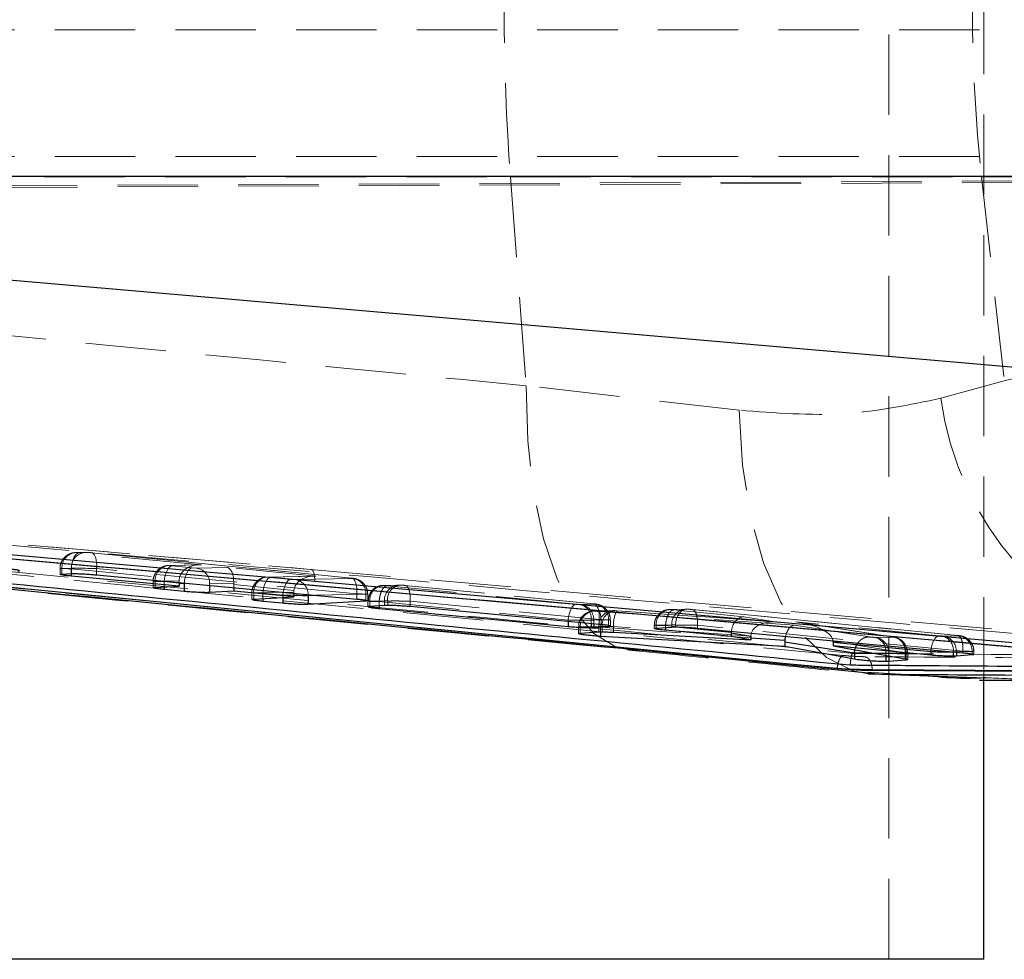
# Model space of a CAD drawing. Header units: millimetres. Extents: x 60 to 704, y 20 to 284.
# Tile 5 of 38: x 182 to 198, y 24 to 39. Entities that reach past the tile are written whole.
import ezdxf

# ---------------------------------------------------------------- set-up
doc = ezdxf.new("R2010")
doc.units = ezdxf.units.MM
doc.linetypes.add('HIDDEN', pattern=[1.905, 1.27, -0.635])

msp = doc.modelspace()

# ---------------------------------------------------------------- linework, layer by layer
at = {"color": 7, "linetype": 'HIDDEN', "lineweight": 18}
for p, q in [((196.0479, 23.667), (196.0479, 53.667)), ((197.5479, 28.1168), (197.5479, 49.2186)), ((212.7206, 38.342), (170.3924, 38.342)), ((212.7206, 36.342), (170.4947, 36.342)), ((167.4748, 36.0232), (190.0708, 36.0232)), ((170.5307, 35.8251), (214.3322, 36.0357)), ((170.5343, 35.8002), (211.514, 35.998)), ((190.0708, 36.0232), (190.3172, 32.7237)), ((190.0708, 36.0232), (197.5138, 36.0232)), ((197.5138, 36.0232), (197.8717, 32.8019)), ((197.5138, 36.0232), (206.4175, 36.0232)), ((206.4155, 34.8962), (197.8717, 32.8019)), ((193.686, 32.3387), (190.3172, 32.7237)), ((197.8717, 32.8019), (196.8711, 32.5272)), ((174.863, 30.8631), (186.9137, 29.8246)), ((175.2054, 30.8417), (186.9137, 29.8246)), ((183.2083, 30.0895), (183.2011, 30.0893)), ((183.3581, 30.0925), (183.2083, 30.0895)), ((183.2323, 30.0886), (183.2083, 30.0895)), ((183.2323, 30.0886), (183.3821, 30.0916)), ((183.2565, 30.0838), (183.2323, 30.0886)), ((185.191, 29.8947), (183.2565, 30.0838)), ((183.3821, 30.0916), (183.4486, 30.0876)), ((183.4486, 30.0876), (187.5574, 29.6861)), ((187.5626, 29.6859), (183.4538, 30.0874)), ((185.1558, 29.8954), (184.6798, 29.886)), ((184.7038, 29.8851), (184.6798, 29.886)), ((184.7038, 29.8851), (185.191, 29.8947)), ((184.728, 29.8802), (184.7038, 29.8851)), ((185.045, 29.8492), (184.728, 29.8802)), ((182.9586, 29.839), (182.9586, 29.7453)), ((183.1366, 29.8426), (182.9868, 29.8396)), ((182.9868, 29.8396), (182.9868, 29.7504)), ((183.1316, 29.8347), (184.8406, 29.6677)), ((183.1316, 29.8347), (183.1316, 29.7571)), ((183.1366, 29.8426), (183.1366, 29.7573)), ((187.6442, 29.437), (183.5353, 29.8385)), ((183.5353, 29.8385), (183.5353, 29.7379)), ((185.1115, 29.8452), (185.045, 29.8492)), ((185.5987, 29.8549), (185.1115, 29.8452)), ((187.003, 29.7177), (185.5987, 29.8549)), ((186.9677, 29.7184), (186.2375, 29.7039)), ((186.2375, 29.7039), (186.2616, 29.703)), ((186.2616, 29.703), (187.003, 29.7177)), ((186.9137, 29.8246), (202.7259, 28.4404)), ((184.43, 29.6354), (184.43, 29.5334)), ((184.8396, 29.6436), (184.4583, 29.636)), ((184.4583, 29.636), (184.4583, 29.5389)), ((184.603, 29.6312), (184.603, 29.5464)), ((184.603, 29.6312), (184.8396, 29.6081)), ((184.8396, 29.6436), (184.8396, 29.6167)), ((185.3189, 29.5962), (185.7006, 29.6038)), ((185.3189, 29.5962), (185.3189, 29.5722)), ((185.7003, 29.5837), (186.6526, 29.4907)), ((185.7003, 29.5837), (185.7003, 29.5368)), ((186.2857, 29.6981), (186.2616, 29.703)), ((186.6028, 29.6671), (186.2857, 29.6981)), ((186.6692, 29.6631), (186.6028, 29.6671)), ((187.5815, 29.6812), (186.6692, 29.6631)), ((187.5574, 29.6861), (187.5626, 29.6859)), ((187.5574, 29.6861), (187.5815, 29.6812)), ((188.3035, 29.5767), (188.0711, 29.5721)), ((188.0952, 29.5712), (188.3275, 29.5758)), ((191.1097, 29.2739), (188.1224, 29.5658)), ((188.3275, 29.5758), (188.3365, 29.5757)), ((188.3998, 29.5714), (191.3866, 29.2795)), ((191.3923, 29.2793), (188.405, 29.5712)), ((195.3306, 28.4643), (184.4734, 29.5255)), ((185.9878, 29.4533), (185.9878, 29.3467)), ((186.6516, 29.4665), (186.016, 29.4539)), ((186.016, 29.4539), (186.016, 29.3526)), ((186.1607, 29.4491), (186.4778, 29.4181)), ((186.1607, 29.4491), (186.1607, 29.3608)), ((186.4778, 29.4181), (186.4778, 29.3788)), ((186.6516, 29.4665), (186.6516, 29.4484)), ((186.9953, 29.4165), (187.7889, 29.4322)), ((187.6442, 29.437), (187.6442, 29.3562)), ((187.7889, 29.4322), (187.7889, 29.3237)), ((187.8172, 29.3294), (187.8172, 29.4328)), ((187.8213, 29.3215), (187.8213, 29.2346)), ((188.0819, 29.3268), (187.8496, 29.3222)), ((187.8496, 29.3222), (187.8496, 29.2405)), ((187.9972, 29.3168), (187.9972, 29.3168)), ((187.9972, 29.3168), (190.9848, 29.0249)), ((187.9972, 29.3168), (187.9972, 29.2492)), ((188.0819, 29.3268), (188.0819, 29.2543)), ((188.1333, 29.3267), (188.1333, 29.2553)), ((188.4862, 29.3224), (188.4862, 29.3224)), ((191.4738, 29.0305), (188.4862, 29.3224)), ((188.4862, 29.3224), (188.4862, 29.236)), ((191.1811, 29.2696), (191.1738, 29.2696)), ((191.4134, 29.2742), (191.1811, 29.2696)), ((191.6891, 29.1734), (191.3965, 29.1676)), ((191.4205, 29.1667), (191.7132, 29.1725)), ((194.5562, 28.9433), (191.4786, 29.1587)), ((191.7225, 29.1724), (191.7109, 29.1732)), ((191.7132, 29.1725), (191.7225, 29.1724)), ((191.7225, 29.1724), (191.7544, 29.1707)), ((191.7544, 29.1707), (191.7528, 29.171)), ((194.2652, 28.9945), (191.7528, 29.171)), ((191.7544, 29.1707), (194.283, 28.993)), ((192.8411, 29.1962), (192.5933, 29.1913)), ((192.6174, 29.1904), (192.8652, 29.1953)), ((193.7588, 29.0761), (192.6446, 29.185)), ((192.8652, 29.1953), (192.8755, 29.1951)), ((192.9373, 29.1909), (197.1284, 28.7813)), ((197.1341, 28.7811), (192.9425, 29.1907)), ((190.9848, 29.0249), (190.9848, 29.0019)), ((191.3474, 29.0206), (191.3474, 28.968)), ((191.3884, 29.0206), (191.6207, 29.0252)), ((191.3884, 29.0206), (191.3884, 28.9641)), ((191.4738, 29.0305), (191.4738, 29.0305)), ((191.4738, 29.0305), (191.4738, 28.9561)), ((191.6207, 29.0252), (191.6207, 28.9217)), ((191.6493, 28.928), (191.6493, 29.0259)), ((192.3435, 28.9407), (192.3435, 28.8911)), ((192.6195, 28.9462), (192.3718, 28.9413)), ((192.3718, 28.9413), (192.3718, 28.8975)), ((192.5194, 28.936), (192.5194, 28.936)), ((192.5194, 28.936), (192.5194, 28.9072)), ((192.5194, 28.936), (192.7464, 28.9138)), ((192.6195, 28.9462), (192.6195, 28.9139)), ((192.6791, 28.9461), (192.6791, 28.9152)), ((193.0238, 28.9419), (193.0238, 28.9418)), ((197.2156, 28.5323), (193.0238, 28.9419)), ((193.0238, 28.9418), (193.0238, 28.8968)), ((194.283, 28.993), (193.7588, 29.0761)), ((195.7429, 28.7573), (194.5562, 28.9433)), ((196.8362, 28.7754), (194.5788, 28.996)), ((194.5788, 28.996), (196.1101, 28.7579)), ((196.1294, 28.7559), (194.6333, 28.9886)), ((191.1465, 28.917), (191.1465, 28.809)), ((191.4675, 28.9234), (191.175, 28.9176)), ((191.175, 28.9176), (191.175, 28.8154)), ((191.4675, 28.9234), (191.4675, 28.8359)), ((191.4959, 28.9097), (193.8702, 28.7436)), ((191.4959, 28.9097), (191.4959, 28.8367)), ((191.5222, 28.9233), (191.5222, 28.8374)), ((193.8702, 28.7692), (191.7002, 28.9216)), ((191.7002, 28.9216), (191.7002, 28.8315)), ((196.9074, 28.7711), (196.8987, 28.7712)), ((197.1551, 28.776), (196.9074, 28.7711)), ((196.3084, 28.5088), (195.1679, 28.6862)), ((195.8392, 28.75), (195.8317, 28.75)), ((196.1126, 28.7554), (195.8392, 28.75)), ((196.0016, 28.501), (196.0016, 28.4666)), ((196.0467, 28.501), (196.3199, 28.5064)), ((196.0467, 28.501), (196.0467, 28.4586)), ((196.3084, 28.5089), (196.3084, 28.5088)), ((196.3084, 28.5088), (196.3084, 28.4121)), ((196.3199, 28.5064), (196.3199, 28.3928)), ((196.3483, 28.3997), (196.3483, 28.5071)), ((197.1148, 28.5221), (197.3625, 28.527)), ((197.1148, 28.5221), (197.1148, 28.5173)), ((197.2156, 28.5323), (197.2156, 28.5323)), ((197.2156, 28.5323), (197.2156, 28.5079)), ((197.3625, 28.527), (197.3625, 28.4726)), ((197.3911, 28.4794), (197.3911, 28.5277)), ((195.7145, 28.2033), (196.671, 28.1438))]:
    msp.add_line(p, q, dxfattribs=at)
at = {"color": 7, "linetype": 'Continuous', "lineweight": 25}
for p, q in [((206.8562, 36.0265), (175.2478, 36.0265)), ((175.3411, 34.986), (206.3519, 32.2991)), ((195.2322, 28.256), (171.6742, 30.5752)), ((201.6771, 28.2715), (175.326, 30.5911)), ((182.9868, 29.7504), (183.1366, 29.7573)), ((184.8396, 29.5587), (183.1316, 29.719)), ((183.5353, 29.7379), (187.6442, 29.3562)), ((184.4583, 29.5389), (184.8396, 29.5587)), ((184.8396, 29.6167), (184.8396, 29.5587)), ((184.9201, 29.6002), (184.9201, 29.4762)), ((184.9201, 29.4762), (184.603, 29.5064)), ((185.7003, 29.4779), (185.3189, 29.4573)), ((185.7003, 29.5368), (185.7003, 29.4779)), ((186.6516, 29.3886), (185.7003, 29.4779)), ((186.6516, 29.4484), (186.6516, 29.3886)), ((186.8766, 29.4141), (186.8766, 29.2705)), ((186.016, 29.3526), (186.6516, 29.3886)), ((186.4778, 29.2889), (186.1607, 29.3192)), ((187.7889, 29.3237), (186.8766, 29.2705)), ((187.8099, 29.3258), (187.7889, 29.3237)), ((188.0819, 29.2543), (187.8496, 29.2405)), ((188.1333, 29.2553), (188.0819, 29.2543)), ((187.9972, 29.2066), (190.9848, 28.9235)), ((191.4738, 28.9561), (188.4862, 29.236)), ((191.6207, 28.9217), (191.6478, 28.926)), ((191.175, 28.8154), (191.4675, 28.8359)), ((191.3474, 28.9048), (191.3884, 28.9061)), ((191.3884, 28.9061), (191.6207, 28.9217)), ((191.4675, 28.8359), (191.5222, 28.8374)), ((191.7002, 28.8315), (193.8702, 28.71)), ((192.3718, 28.8975), (192.6195, 28.9139)), ((193.56, 28.7654), (192.5194, 28.8629)), ((192.6195, 28.9139), (192.6791, 28.9152)), ((193.0238, 28.8968), (197.2156, 28.5079)), ((193.56, 28.8209), (193.56, 28.7654)), ((193.56, 28.8209), (193.8702, 28.7717)), ((194.4036, 28.6047), (191.4959, 28.7667)), ((193.8702, 28.71), (193.56, 28.7654)), ((193.8702, 28.7692), (193.8702, 28.71)), ((194.4036, 28.6811), (194.4036, 28.6047)), ((194.4036, 28.6811), (195.5061, 28.5082)), ((195.168, 28.6772), (196.7113, 28.5264)), ((195.168, 28.6772), (195.168, 28.6147)), ((195.168, 28.6147), (196.3084, 28.4121)), ((196.7113, 28.47), (195.168, 28.6147)), ((192.0986, 28.5525), (195.93, 28.1679)), ((195.5061, 28.4048), (194.4036, 28.6047)), ((195.5061, 28.5082), (195.5062, 28.5083)), ((195.5061, 28.5082), (195.5061, 28.4048)), ((196.7113, 28.5264), (196.7113, 28.47)), ((197.0654, 28.5222), (197.0654, 28.4522)), ((197.3625, 28.4726), (197.1148, 28.454)), ((197.3834, 28.4752), (197.3625, 28.4726)), ((196.0467, 28.3713), (196.0016, 28.3696)), ((196.3199, 28.3928), (196.0467, 28.3713)), ((196.3475, 28.3981), (196.3199, 28.3928)), ((197.1148, 28.454), (197.0654, 28.4522)), ((195.2322, 28.2623), (195.2322, 28.2559)), ((195.2329, 28.2623), (195.2343, 28.2622)), ((195.7851, 28.2434), (202.9285, 28.1983)), ((195.7851, 28.2434), (195.7851, 28.2251)), ((202.9285, 28.181), (195.7851, 28.2251)), ((195.93, 28.1679), (197.579, 28.1143)), ((197.4806, 28.0752), (205.7826, 28.0448)), ((197.5479, 23.667), (197.5479, 28.1168)), ((197.5479, 23.667), (152.5333, 23.667))]:
    msp.add_line(p, q, dxfattribs=at)
at = {"color": 8, "linetype": 'Continuous', "lineweight": 25}
for p, q in [((183.1316, 29.7571), (183.1316, 29.719)), ((184.8396, 29.6081), (184.9201, 29.6002)), ((184.9201, 29.6002), (184.9209, 29.6093)), ((185.3189, 29.5722), (185.3189, 29.4573)), ((184.4734, 29.5255), (184.4379, 29.5289)), ((184.603, 29.5464), (184.603, 29.5064)), ((186.8766, 29.4141), (186.8762, 29.4281)), ((186.8766, 29.4141), (186.9953, 29.4165)), ((186.1607, 29.3608), (186.1607, 29.3192)), ((186.4778, 29.3788), (186.4778, 29.2889)), ((187.9972, 29.2492), (187.9972, 29.2066)), ((190.9848, 29.0019), (190.9848, 28.9235)), ((191.3474, 28.968), (191.3474, 28.9048)), ((191.3884, 28.9641), (191.3884, 28.9061)), ((191.4959, 28.8367), (191.4959, 28.7667)), ((192.5194, 28.9072), (192.5194, 28.8629)), ((192.7464, 28.9138), (193.5606, 28.8343)), ((193.8702, 28.7436), (194.4049, 28.7061)), ((191.9464, 28.5534), (192.0986, 28.5525)), ((195.5062, 28.5083), (195.5119, 28.5536)), ((196.0016, 28.4666), (196.0016, 28.3696)), ((196.7113, 28.5264), (196.7143, 28.555)), ((197.1148, 28.5173), (197.1148, 28.454)), ((196.0467, 28.4586), (196.0467, 28.3713)), ((195.7203, 28.1735), (195.93, 28.1679))]:
    msp.add_line(p, q, dxfattribs=at)
at = {"color": 7, "linetype": 'HIDDEN', "lineweight": 18, "flags": 128}
for points in [[(190.3172, 32.7237), (190.3442, 31.8529), (190.4377, 31.0378), (190.5949, 30.3046), (190.8106, 29.6764), (191.078, 29.1734), (191.3885, 28.8115), (191.7324, 28.6023), (191.9464, 28.5534)], [(193.686, 32.3387), (193.7355, 31.4717), (193.8647, 30.66), (194.0694, 29.9291), (194.3432, 29.3021), (194.6775, 28.7988), (195.0617, 28.4352), (195.4836, 28.2226), (195.7203, 28.1735)], [(183.2565, 30.0838), (183.2355, 30.0786), (183.2147, 30.0642), (183.1947, 30.0411), (183.1763, 30.0101), (183.1603, 29.9724), (183.1471, 29.9296), (183.1375, 29.8831), (183.1316, 29.8347)], [(183.4486, 30.0876), (183.469, 30.0831), (183.4879, 30.0692), (183.5045, 30.0463), (183.5182, 30.0154), (183.5284, 29.9776), (183.5348, 29.9343), (183.5372, 29.8874), (183.5353, 29.8385)], [(184.603, 29.6312), (184.6089, 29.6795), (184.6186, 29.726), (184.6317, 29.7689), (184.6478, 29.8065), (184.6661, 29.8375), (184.6861, 29.8607), (184.707, 29.8751), (184.728, 29.8802)], [(184.9209, 29.6093), (184.926, 29.6485), (184.9356, 29.695), (184.9488, 29.7379), (184.9648, 29.7756), (184.9832, 29.8065), (185.0032, 29.8297), (185.0241, 29.8441), (185.045, 29.8492)], [(186.98, 29.6319), (186.9807, 29.6705), (186.9784, 29.7074), (186.9732, 29.7411), (186.9653, 29.7703), (186.9549, 29.7941), (186.9426, 29.8114), (186.9286, 29.8217), (186.9137, 29.8246)], [(186.1607, 29.4491), (186.1666, 29.4974), (186.1763, 29.5439), (186.1894, 29.5868), (186.2055, 29.6244), (186.2239, 29.6554), (186.2439, 29.6786), (186.2647, 29.693), (186.2857, 29.6981)], [(186.4778, 29.4181), (186.4837, 29.4664), (186.4934, 29.5129), (186.5065, 29.5558), (186.5226, 29.5935), (186.5409, 29.6244), (186.5609, 29.6476), (186.5818, 29.662), (186.6028, 29.6671)], [(187.5626, 29.6859), (187.5778, 29.6816), (187.5967, 29.6677), (187.6133, 29.6448), (187.627, 29.6139), (187.6373, 29.576), (187.6437, 29.5328), (187.646, 29.4859), (187.6442, 29.437)], [(190.9848, 29.0249), (190.9907, 29.0732), (191.0004, 29.1197), (191.0135, 29.1626), (191.0296, 29.2003), (191.048, 29.2312), (191.068, 29.2544), (191.0888, 29.2688), (191.1097, 29.2739)], [(192.8755, 29.1951), (192.8388, 29.1942), (192.8029, 29.1827), (192.7693, 29.1611), (192.7394, 29.1303), (192.7145, 29.0916), (192.6956, 29.0467), (192.6837, 28.9975), (192.6791, 28.9461)], [(196.7143, 28.555), (196.7172, 28.5747), (196.7269, 28.6212), (196.74, 28.6641), (196.7561, 28.7018), (196.7745, 28.7327), (196.7945, 28.7559), (196.8153, 28.7703), (196.8362, 28.7754)], [(195.7971, 28.503), (195.8288, 28.5025), (195.923, 28.5015), (196.0016, 28.501), (196.0016, 28.501), (196.0016, 28.501)], [(196.344, 28.5071), (196.344, 28.5075), (196.3085, 28.5089), (196.3084, 28.5089), (196.3084, 28.5089)]]:
    msp.add_lwpolyline(points, dxfattribs=at)
at = {"color": 7, "linetype": 'Continuous', "lineweight": 25, "flags": 128}
for points in [[(186.98, 29.6319), (186.6364, 29.662), (185.1449, 29.7927), (179.1788, 30.3151), (175.2711, 30.6571)], [(201.5924, 28.3514), (200.9625, 28.4066), (194.997, 28.9294), (186.98, 29.6319)]]:
    msp.add_lwpolyline(points, dxfattribs=at)
at = {"color": 7, "linetype": 'HIDDEN', "lineweight": 18}
for centre, radius, start, end in [((225.6638, 38.667), 35.691, 175.75196, 184.24804), ((221.4035, 38.667), 24.0355, 173.68495, 186.31505), ((201.7544, 33.18), 4.9268, 187.61414, 255.03209), ((183.2249, 29.8521), 0.2384, 95.73704, 182.99722), ((183.3719, 29.8561), 0.2357, 87.5214, 183.28364), ((184.6957, 29.6487), 0.2378, 93.83954, 183.06307), ((185.0763, 29.6051), 0.2427, 357.90456, 81.67325), ((186.2534, 29.4666), 0.2378, 93.83954, 183.06307), ((186.6346, 29.424), 0.2416, 0.97711, 81.76195), ((187.5464, 29.4411), 0.2427, 357.90456, 81.67325), ((188.085, 29.3357), 0.2357, 87.52191, 183.28152), ((188.3173, 29.3402), 0.2358, 87.51123, 183.27467), ((188.3522, 29.3555), 0.2207, 94.07972, 187.50785), ((191.1176, 29.0454), 0.2312, 353.85224, 75.93292), ((191.1459, 29.0295), 0.2427, 357.89682, 81.66328), ((191.3782, 29.0341), 0.2426, 357.88803, 81.67049), ((191.4103, 28.9312), 0.2357, 87.52136, 183.28359), ((191.7029, 28.9369), 0.2358, 87.5096, 183.27322), ((191.0041, 29.0006), 0.5002, 349.52726, 18.42749), ((191.7445, 28.9516), 0.2241, 98.6214, 187.25531), ((192.1685, 28.9531), 0.4694, 152.33332, 183.84046), ((192.6072, 28.9548), 0.2357, 87.52185, 183.28162), ((192.8549, 28.9597), 0.2358, 87.50681, 183.27074), ((196.8377, 28.55), 0.2294, 353.03267, 74.58523), ((196.8723, 28.5309), 0.2427, 357.91098, 81.68136), ((197.12, 28.5359), 0.2427, 357.90242, 81.67017), ((195.7729, 28.5274), 0.2302, 353.40592, 75.20908), ((195.8041, 28.5098), 0.2427, 357.90916, 81.67904), ((196.0774, 28.5152), 0.2427, 357.90061, 81.67175), ((196.094, 28.5089), 0.2496, 359.569, 82.96835)]:
    msp.add_arc(centre, radius, start, end, dxfattribs=at)
for centre, major_axis, ratio, start_param, end_param in [((185.1719, 29.6457), (0.3319, -0.0129), 0.751706, 1.5424434, 3.1048515), ((183.2586, 29.8352), (0.3, -0.0038), 0.007516, 2.7042288, 4.275405), ((183.4083, 29.8381), (0.3, -0.0038), 0.007516, 1.1337943, 2.7042288), ((185.5796, 29.6059), (0.0097, 0.2501), 0.4832171, 4.7227673, 6.2052662), ((186.9839, 29.4686), (0.3319, -0.0129), 0.751706, 1.5424434, 3.1048515), ((184.73, 29.6316), (0.3, -0.0038), 0.007516, 2.70441, 4.2752064), ((185.0661, 29.6436), (0, 0.25), 0.9059596, 1.47412, 1.5708056), ((185.8061, 29.5837), (0, 0.251), 0.421826, 1.4908658, 1.570775), ((186.2878, 29.4495), (0.3, -0.0038), 0.007516, 2.70441, 4.2752064), ((186.6048, 29.4185), (0.3, -0.0038), 0.007516, 4.2752064, 4.8688742), ((186.8781, 29.4665), (0, 0.25), 0.9059596, 1.47412, 1.5708056), ((187.5172, 29.4366), (0.3, -0.0038), 0.007516, 5.8460027, 7.4169796), ((188.3545, 29.3223), (0.3008, -0.0039), 0.0076194, 2.3967666, 2.7056803), ((191.1118, 29.0255), (0.3055, -0.0043), 0.0081938, 5.5935205, 5.8450938), ((192.8918, 28.9418), (0.3004, -0.0039), 0.0075644, 2.3576055, 2.7063197), ((193.7397, 28.8271), (0.0317, 0.248), 0.7154844, 0.070963, 1.6333712), ((194.2639, 28.744), (0.3927, -0.0448), 0.6315361, 1.5942817, 3.2102815), ((194.5371, 28.6943), (0.0281, 0.2486), 0.5306864, 0.0681632, 1.325863), ((194.5597, 28.747), (0.6074, -0.0768), 0.4075191, 0.0641095, 1.5909218), ((191.74, 28.919), (0.3007, -0.0039), 0.0075983, 2.3812, 2.7059155), ((191.7429, 28.9186), (0.3045, -0.0042), 0.0080659, 1.7117011, 2.38077), ((195.7719, 28.5057), (0.3033, -0.0041), 0.0079247, 5.5719965, 5.8467968), ((196.8402, 28.5268), (0.3031, -0.0041), 0.0079007, 5.5502513, 5.8470509)]:
    msp.add_ellipse(centre, major_axis=major_axis, ratio=ratio, start_param=start_param, end_param=end_param, dxfattribs=at)
at = {"color": 8, "linetype": 'Continuous', "lineweight": 25}
msp.add_ellipse((186.6048, 29.4185), major_axis=(0.3, -0.0038), ratio=0.007516, start_param=4.8688742, end_param=5.8460027, dxfattribs=at)
at = {"color": 7, "linetype": 'Continuous', "lineweight": 25}
for centre, major_axis, ratio, start_param, end_param in [((193.9444, 28.7947), (0.3832, -0.0452), 0.6471349, 3.1642386, 3.2178302), ((193.9992, 28.7626), (-0.0046, 0.2507), 0.5143606, 1.5249763, 1.5349989), ((194.6684, 28.6737), (0.2577, -0.0651), 0.9399887, 3.2744836, 3.374608), ((194.5371, 28.6943), (0.0281, 0.2486), 0.5306864, 1.325863, 1.5833503), ((194.9527, 28.7086), (-0.0827, 0.2438), 0.815452, 4.3180409, 4.3536358)]:
    msp.add_ellipse(centre, major_axis=major_axis, ratio=ratio, start_param=start_param, end_param=end_param, dxfattribs=at)
at = {"color": 7, "linetype": 'HIDDEN', "lineweight": 18}
for points, knots in [([(190.3172, 32.7237), (184.7114, 33.2663), (177.1812, 33.9952), (169.6513, 34.7532), (167.7271, 34.9469)], [0, 0, 0, 0, 0.74445046, 1, 1, 1, 1]), ([(196.8711, 32.5272), (196.3732, 32.4219), (195.3619, 32.2079), (194.2504, 32.2946), (193.686, 32.3387)], [0, 0, 0, 0, 0.4922505, 1, 1, 1, 1]), ([(202.0727, 28.4533), (197.5749, 28.8499), (188.631, 29.6386), (179.6862, 30.4215), (175.2396, 30.8107)], [0, 0, 0, 0, 0.502896, 1, 1, 1, 1]), ([(184.4379, 29.5289), (182.6188, 29.7061), (178.3977, 30.1171), (174.1776, 30.5386), (171.7761, 30.7784)], [0, 0, 0, 0, 0.4309332, 1, 1, 1, 1]), ([(172.3344, 30.7555), (176.1979, 30.3751), (183.9131, 29.6156), (191.6299, 28.8701), (195.4824, 28.4979)], [0, 0, 0, 0, 0.5007601, 1, 1, 1, 1]), ([(171.391, 30.5779), (173.4338, 30.371), (180.2864, 29.677), (187.1374, 29.0187), (191.9461, 28.5567)], [0, 0, 0, 0, 0.298112, 1, 1, 1, 1]), ([(171.6747, 30.5762), (174.0767, 30.3369), (181.9284, 29.5547), (189.7816, 28.7918), (195.2322, 28.2622)], [0, 0, 0, 0, 0.3059264, 1, 1, 1, 1]), ([(183.2083, 30.0895), (183.2011, 30.0893), (183.1789, 30.0884), (183.1363, 30.0804), (183.0794, 30.0567), (183.0198, 30.0105), (182.9751, 29.9377), (182.9543, 29.8753), (182.9597, 29.842), (182.9603, 29.8384)], [0, 0, 0, 0, 0.0594777, 0.1837709, 0.3223306, 0.528774, 0.7432239, 0.9720787, 1, 1, 1, 1]), ([(183.4538, 30.0874), (183.446, 30.0881), (183.4287, 30.0897), (183.3997, 30.0916), (183.3772, 30.0926), (183.3632, 30.0925), (183.3581, 30.0925)], [0, 0, 0, 0, 0.2338091, 0.5190389, 0.8252222, 1, 1, 1, 1]), ([(184.6798, 29.886), (184.6726, 29.8857), (184.6504, 29.8849), (184.6079, 29.8768), (184.551, 29.8532), (184.4913, 29.807), (184.4466, 29.7342), (184.4258, 29.6719), (184.4312, 29.6385), (184.4318, 29.6348)], [0, 0, 0, 0, 0.0594053, 0.18355422, 0.32215088, 0.52852651, 0.74295495, 0.97181467, 1, 1, 1, 1]), ([(186.2375, 29.7039), (186.2303, 29.7036), (186.2081, 29.7028), (186.1656, 29.6947), (186.1087, 29.6711), (186.0491, 29.6249), (186.0043, 29.5521), (185.9836, 29.4898), (185.989, 29.4564), (185.9896, 29.4527)], [0, 0, 0, 0, 0.0594053, 0.1835542, 0.3221509, 0.5285265, 0.742955, 0.9718147, 1, 1, 1, 1]), ([(187.8154, 29.4334), (187.8135, 29.4604), (187.81, 29.5117), (187.7756, 29.5757), (187.7345, 29.6215), (187.6922, 29.651), (187.654, 29.6684), (187.6228, 29.6773), (187.5989, 29.6816), (187.5814, 29.6839), (187.5683, 29.6853), (187.5626, 29.6859)], [0, 0, 0, 0, 0.19865165, 0.37694565, 0.52631026, 0.65250515, 0.75628645, 0.83733891, 0.89362925, 0.95460883, 1, 1, 1, 1]), ([(188.0708, 29.5721), (188.0622, 29.5717), (188.0342, 29.5703), (187.9953, 29.5631), (187.9706, 29.5492), (187.9643, 29.5456)], [0, 0, 0, 0, 0.2481217, 0.807352, 1, 1, 1, 1]), ([(187.9972, 29.3168), (188.0007, 29.3448), (188.0075, 29.4008), (188.0318, 29.4754), (188.0637, 29.5327), (188.0958, 29.5617), (188.1154, 29.5647), (188.1224, 29.5658)], [0, 0, 0, 0, 0.2158683, 0.4317366, 0.647605, 0.8745813, 1, 1, 1, 1]), ([(188.1224, 29.5658), (188.1186, 29.5662), (188.1094, 29.5672), (188.0982, 29.5686), (188.091, 29.5699), (188.0894, 29.5709), (188.0933, 29.5711), (188.0952, 29.5712)], [0, 0, 0, 0, 0.1525491, 0.3711922, 0.5849506, 0.7952857, 1, 1, 1, 1]), ([(188.3246, 29.5766), (188.323, 29.5766), (188.316, 29.5768), (188.3088, 29.5768), (188.3033, 29.5767)], [0, 0, 0, 0, 0.2248544, 1, 1, 1, 1]), ([(188.3764, 29.5736), (188.3695, 29.5741), (188.352, 29.5755), (188.3334, 29.5763), (188.3253, 29.5765), (188.3247, 29.5766)], [0, 0, 0, 0, 0.3762693, 0.9547797, 1, 1, 1, 1]), ([(188.3365, 29.5757), (188.341, 29.5755), (188.35, 29.5752), (188.3677, 29.5741), (188.3849, 29.5728), (188.3952, 29.5718), (188.3998, 29.5714)], [0, 0, 0, 0, 0.261721, 0.5233297, 0.7880051, 1, 1, 1, 1]), ([(188.4045, 29.5712), (188.3987, 29.5718), (188.3896, 29.5727), (188.3799, 29.5733), (188.3764, 29.5736)], [0, 0, 0, 0, 0.637948, 1, 1, 1, 1]), ([(188.3998, 29.5714), (188.4069, 29.5705), (188.4265, 29.568), (188.4544, 29.5388), (188.4772, 29.481), (188.4895, 29.4064), (188.4873, 29.3504), (188.4862, 29.3224)], [0, 0, 0, 0, 0.12954273, 0.35923326, 0.57282161, 0.78640993, 1, 1, 1, 1]), ([(187.8496, 29.3222), (187.8496, 29.3222), (187.8353, 29.3221), (187.8171, 29.3218), (187.8242, 29.3209), (187.864, 29.3196), (187.926, 29.3181), (187.9756, 29.3172), (187.9972, 29.3168), (187.9972, 29.3168)], [0, 0, 0, 0, 0.000126, 0.214494, 0.4253647, 0.6361606, 0.8496434, 0.999874, 1, 1, 1, 1]), ([(188.4862, 29.3224), (188.4862, 29.3224), (188.4621, 29.3228), (188.4041, 29.3239), (188.3086, 29.3246), (188.2112, 29.328), (188.1562, 29.3225), (188.1333, 29.3267), (188.1333, 29.3267)], [0, 0, 0, 0, 0.0001566, 0.2085449, 0.4702912, 0.7334833, 0.9998422, 1, 1, 1, 1]), ([(191.1738, 29.2696), (191.1702, 29.2698), (191.1624, 29.27), (191.1461, 29.2709), (191.1273, 29.2723), (191.1156, 29.2734), (191.1097, 29.2739)], [0, 0, 0, 0, 0.2146946, 0.4734991, 0.737144, 1, 1, 1, 1]), ([(191.3866, 29.2795), (191.3904, 29.2791), (191.3996, 29.2782), (191.4107, 29.2768), (191.4178, 29.2755), (191.4194, 29.2745), (191.4154, 29.2743), (191.4134, 29.2742)], [0, 0, 0, 0, 0.1523055, 0.3699733, 0.582432, 0.7911447, 1, 1, 1, 1]), ([(191.6452, 29.0259), (191.6461, 29.0398), (191.6488, 29.0804), (191.6248, 29.1402), (191.5867, 29.1952), (191.5441, 29.2318), (191.5035, 29.2545), (191.4687, 29.267), (191.4419, 29.2729), (191.4193, 29.2764), (191.4027, 29.2781), (191.3921, 29.2792)], [0, 0, 0, 0, 0.1014643, 0.2957202, 0.4548962, 0.5898931, 0.7028759, 0.7942019, 0.8612849, 0.9110332, 1, 1, 1, 1]), ([(191.3964, 29.1676), (191.3818, 29.1667), (191.35, 29.1648), (191.2951, 29.1483), (191.233, 29.112), (191.1783, 29.0484), (191.1473, 28.9767), (191.1498, 28.9319), (191.1506, 28.917)], [0, 0, 0, 0, 0.1168529, 0.2558953, 0.4287197, 0.6598599, 0.8867857, 1, 1, 1, 1]), ([(191.4786, 29.1587), (191.4761, 29.1589), (191.4674, 29.1595), (191.4523, 29.1608), (191.4357, 29.1625), (191.4232, 29.1641), (191.4161, 29.1654), (191.4146, 29.1664), (191.4185, 29.1666), (191.4205, 29.1667)], [0, 0, 0, 0, 0.06366484, 0.22385864, 0.38412282, 0.54212973, 0.69656981, 0.84853221, 1, 1, 1, 1]), ([(191.711, 29.1732), (191.7093, 29.1733), (191.702, 29.1735), (191.6946, 29.1734), (191.6889, 29.1734)], [0, 0, 0, 0, 0.2245294, 1, 1, 1, 1]), ([(192.593, 29.1913), (192.5845, 29.1909), (192.5569, 29.1897), (192.5064, 29.1779), (192.4409, 29.1443), (192.3825, 29.0842), (192.3464, 29.0086), (192.3471, 28.9597), (192.3473, 28.9406)], [0, 0, 0, 0, 0.0703491, 0.2281905, 0.3839696, 0.6296635, 0.8556284, 1, 1, 1, 1]), ([(192.6446, 29.185), (192.6305, 29.181), (192.6023, 29.1731), (192.5629, 29.1154), (192.532, 29.0334), (192.5236, 28.9685), (192.5194, 28.936)], [0, 0, 0, 0, 0.25, 0.5, 0.75, 1, 1, 1, 1]), ([(192.6446, 29.185), (192.6409, 29.1854), (192.6316, 29.1863), (192.6204, 29.1878), (192.6132, 29.1891), (192.6116, 29.19), (192.6155, 29.1903), (192.6174, 29.1904)], [0, 0, 0, 0, 0.1516354, 0.3704529, 0.5843753, 0.7949078, 1, 1, 1, 1]), ([(192.8646, 29.196), (192.8628, 29.196), (192.8549, 29.1963), (192.847, 29.1962), (192.8409, 29.1962)], [0, 0, 0, 0, 0.22394204, 1, 1, 1, 1]), ([(192.9162, 29.1929), (192.9084, 29.1935), (192.8933, 29.1947), (192.8756, 29.1956), (192.8676, 29.1959), (192.8652, 29.1959)], [0, 0, 0, 0, 0.4256194, 0.828474, 1, 1, 1, 1]), ([(192.8755, 29.1951), (192.8801, 29.195), (192.8895, 29.1946), (192.9074, 29.1934), (192.9239, 29.1921), (192.9335, 29.1912), (192.9373, 29.1909)], [0, 0, 0, 0, 0.270045, 0.5399715, 0.8133946, 1, 1, 1, 1]), ([(192.942, 29.1907), (192.9362, 29.1913), (192.9278, 29.1921), (192.9189, 29.1927), (192.9162, 29.1929)], [0, 0, 0, 0, 0.6982169, 1, 1, 1, 1]), ([(192.9373, 29.1909), (192.9443, 29.19), (192.964, 29.1876), (192.9919, 29.1584), (193.0148, 29.1005), (193.027, 29.0259), (193.0249, 28.9699), (193.0238, 28.9419)], [0, 0, 0, 0, 0.1278582, 0.359221, 0.5728135, 0.786406, 1, 1, 1, 1]), ([(190.9848, 29.0249), (190.9849, 29.0249), (191.0157, 29.0244), (191.0835, 29.0233), (191.1888, 29.0217), (191.2808, 29.0216), (191.3289, 29.0197), (191.3474, 29.0206), (191.3474, 29.0206)], [0, 0, 0, 0, 0.0001507, 0.2568813, 0.5186381, 0.7804941, 0.9998492, 1, 1, 1, 1]), ([(191.6207, 29.0252), (191.6207, 29.0252), (191.6351, 29.0258), (191.6535, 29.0253), (191.6466, 29.0265), (191.6072, 29.0277), (191.5453, 29.0292), (191.4956, 29.0301), (191.4738, 29.0305), (191.4738, 29.0305)], [0, 0, 0, 0, 0.00012577, 0.21432303, 0.42462789, 0.63492495, 0.8481682, 0.99996596, 1, 1, 1, 1]), ([(192.3718, 28.9413), (192.3718, 28.9413), (192.3574, 28.9413), (192.3392, 28.941), (192.3464, 28.9401), (192.3863, 28.9388), (192.4484, 28.9373), (192.4979, 28.9364), (192.5194, 28.936), (192.5194, 28.936)], [0, 0, 0, 0, 0.0001262, 0.2147443, 0.4256679, 0.6364818, 0.8501675, 0.999874, 1, 1, 1, 1]), ([(193.0238, 28.9418), (193.0238, 28.9418), (193.0032, 28.9422), (192.9494, 28.9433), (192.858, 28.9438), (192.7595, 28.948), (192.7028, 28.9406), (192.6791, 28.9461), (192.6791, 28.9461)], [0, 0, 0, 0, 0.0001616, 0.1837371, 0.4537952, 0.7251307, 0.9998363, 1, 1, 1, 1]), ([(191.175, 28.9176), (191.1749, 28.9176), (191.1604, 28.9176), (191.1423, 28.9173), (191.1492, 28.9164), (191.1889, 28.9151), (191.2578, 28.9136), (191.3495, 28.9114), (191.4333, 28.9118), (191.4821, 28.9089), (191.4959, 28.9097), (191.4959, 28.9097)], [0, 0, 0, 0, 0.00009307, 0.15615, 0.30958473, 0.46293687, 0.61830534, 0.77609186, 0.93574632, 0.99990797, 1, 1, 1, 1]), ([(196.8987, 28.7712), (196.8956, 28.7713), (196.8881, 28.7715), (196.8725, 28.7724), (196.8538, 28.7738), (196.8421, 28.7749), (196.8362, 28.7754)], [0, 0, 0, 0, 0.1892032, 0.4563687, 0.7288858, 1, 1, 1, 1]), ([(197.1284, 28.7813), (197.1322, 28.781), (197.1414, 28.78), (197.1525, 28.7786), (197.1596, 28.7773), (197.1612, 28.7763), (197.1572, 28.7761), (197.1551, 28.776)], [0, 0, 0, 0, 0.1519362, 0.3694942, 0.5817768, 0.7900658, 1, 1, 1, 1]), ([(197.387, 28.5277), (197.3879, 28.5417), (197.3906, 28.5824), (197.3665, 28.6422), (197.3284, 28.6971), (197.2858, 28.7337), (197.2452, 28.7563), (197.2103, 28.7688), (197.1836, 28.7747), (197.161, 28.7783), (197.1445, 28.7799), (197.1339, 28.781)], [0, 0, 0, 0, 0.10226553, 0.29635992, 0.45543844, 0.59035478, 0.70325851, 0.79450446, 0.86149077, 0.91127595, 1, 1, 1, 1]), ([(195.5119, 28.5536), (195.5121, 28.5552), (195.5142, 28.5734), (195.5266, 28.6068), (195.5489, 28.6512), (195.5792, 28.6896), (195.6152, 28.7207), (195.6556, 28.7431), (195.6988, 28.7566), (195.7282, 28.757), (195.7429, 28.7573)], [0, 0, 0, 0, 0.0130466, 0.15404, 0.2950333, 0.4360266, 0.57702, 0.7180133, 0.8590067, 1, 1, 1, 1]), ([(195.8317, 28.75), (195.8274, 28.7502), (195.8187, 28.7505), (195.8015, 28.7515), (195.7832, 28.7529), (195.7655, 28.7545), (195.7515, 28.756), (195.7454, 28.7569), (195.7429, 28.7573)], [0, 0, 0, 0, 0.1699217, 0.3397772, 0.5117692, 0.6881787, 0.8687705, 1, 1, 1, 1]), ([(196.1101, 28.7579), (196.1102, 28.7578), (196.1134, 28.7573), (196.1176, 28.7565), (196.1179, 28.7556), (196.1141, 28.7555), (196.1126, 28.7554)], [0, 0, 0, 0, 0.0133277, 0.3745752, 0.7350305, 1, 1, 1, 1]), ([(196.3084, 28.5089), (196.3065, 28.5406), (196.3027, 28.6041), (196.2582, 28.685), (196.192, 28.7431), (196.1374, 28.7529), (196.1101, 28.7579)], [0, 0, 0, 0, 0.25000054, 0.50000036, 0.75000018, 1, 1, 1, 1]), ([(191.9366, 28.5485), (192.5333, 28.4906), (193.8237, 28.3655), (195.0562, 28.2372), (195.7188, 28.1682)], [0, 0, 0, 0, 0.4624109, 1, 1, 1, 1]), ([(195.6687, 28.4455), (195.6537, 28.4457), (195.6097, 28.4463), (195.5254, 28.4497), (195.4227, 28.4561), (195.3612, 28.4616), (195.3306, 28.4643)], [0, 0, 0, 0, 0.156198, 0.457132, 0.7297323, 1, 1, 1, 1]), ([(195.4824, 28.4979), (195.4823, 28.498), (195.4815, 28.4984), (195.4771, 28.4998), (195.4691, 28.4925), (195.4584, 28.4624), (195.4495, 28.4195), (195.4424, 28.3692), (195.4395, 28.3322), (195.4382, 28.315)], [0, 0, 0, 0, 0.00868978, 0.04917648, 0.2890694, 0.49652831, 0.67774894, 0.84996875, 1, 1, 1, 1]), ([(195.4824, 28.4979), (195.5859, 28.4972), (196.1034, 28.4936), (198.3001, 28.4782), (200.3934, 28.4644), (202.0727, 28.4533)], [0, 0, 0, 0, 0.0471123, 0.2355616, 1, 1, 1, 1]), ([(197.3625, 28.527), (197.3625, 28.527), (197.3769, 28.527), (197.3953, 28.5273), (197.3884, 28.5282), (197.349, 28.5296), (197.2871, 28.531), (197.2374, 28.532), (197.2156, 28.5323), (197.2156, 28.5323)], [0, 0, 0, 0, 0.0001257, 0.2143715, 0.4244357, 0.634696, 0.8481542, 0.9999766, 1, 1, 1, 1]), ([(202.81, 28.4005), (202.7065, 28.4011), (202.189, 28.4042), (200.0156, 28.4175), (197.7387, 28.4319), (195.8758, 28.4441), (195.6687, 28.4455)], [0, 0, 0, 0, 0.0434775, 0.2173876, 0.913028, 1, 1, 1, 1]), ([(197.579, 28.1143), (197.8005, 28.103), (198.8137, 28.0515), (199.7502, 28.2586), (200.482, 28.4204)], [0, 0, 0, 0, 0.2185805, 1, 1, 1, 1])]:
    msp.add_open_spline(points, degree=3, knots=knots, dxfattribs=at)
at = {"color": 7, "linetype": 'Continuous', "lineweight": 25}
for points, knots in [([(170.3643, 30.6809), (171.987, 30.5186), (179.2384, 29.7934), (186.4786, 29.0948), (192.0986, 28.5525)], [0, 0, 0, 0, 0.22377997, 1, 1, 1, 1]), ([(172.5896, 30.5378), (172.6038, 30.5364), (173.1074, 30.4867), (175.5682, 30.2442), (183.1698, 29.4995), (190.2828, 28.8128), (195.4382, 28.315)], [0, 0, 0, 0, 0.0018693, 0.0661233, 0.3231391, 1, 1, 1, 1]), ([(175.326, 30.5927), (179.7131, 30.2087), (188.4971, 29.4399), (197.2805, 28.6658), (201.6773, 28.2779), (201.6778, 28.2778)], [0, 0, 0, 0, 0.4994086, 0.9999387, 1, 1, 1, 1]), ([(182.2898, 29.7981), (182.3013, 29.799), (182.3241, 29.8008), (182.3153, 29.807), (182.2749, 29.8148), (182.2129, 29.8228), (182.1629, 29.8277), (182.1429, 29.8296)], [0, 0, 0, 0, 0.2131958, 0.4263505, 0.6405669, 0.856354, 1, 1, 1, 1]), ([(183.1316, 29.719), (183.1024, 29.722), (183.0442, 29.7279), (182.9827, 29.7367), (182.968, 29.7412), (182.9606, 29.7435)], [0, 0, 0, 0, 0.3334013, 0.6668066, 1, 1, 1, 1]), ([(182.9624, 29.7453), (182.9621, 29.7465), (182.9613, 29.7489), (182.9784, 29.7499), (182.9868, 29.7504)], [0, 0, 0, 0, 0.504003, 1, 1, 1, 1]), ([(183.1366, 29.7573), (183.1538, 29.7577), (183.1882, 29.7584), (183.2728, 29.7558), (183.37, 29.7508), (183.4619, 29.7444), (183.5142, 29.7397), (183.5353, 29.7379)], [0, 0, 0, 0, 0.21371152, 0.42742034, 0.6412631, 0.85570296, 1, 1, 1, 1]), ([(184.603, 29.5064), (184.5739, 29.5093), (184.5156, 29.5153), (184.4542, 29.5244), (184.4395, 29.5291), (184.4321, 29.5315)], [0, 0, 0, 0, 0.3333889, 0.6667799, 1, 1, 1, 1]), ([(184.4339, 29.5334), (184.4335, 29.5347), (184.4328, 29.5372), (184.4498, 29.5384), (184.4583, 29.5389)], [0, 0, 0, 0, 0.5053108, 1, 1, 1, 1]), ([(185.3189, 29.4573), (185.3017, 29.4568), (185.2673, 29.4558), (185.1828, 29.4582), (185.0855, 29.4631), (184.9936, 29.4695), (184.9412, 29.4743), (184.9201, 29.4762)], [0, 0, 0, 0, 0.2136128, 0.427225, 0.6409279, 0.8552227, 1, 1, 1, 1]), ([(187.9643, 29.5456), (187.9521, 29.5398), (187.9111, 29.5203), (187.8596, 29.4628), (187.8239, 29.3884), (187.8249, 29.34), (187.8252, 29.3215)], [0, 0, 0, 0, 0.1440722, 0.4856192, 0.8030538, 1, 1, 1, 1]), ([(186.1607, 29.3192), (186.1316, 29.3222), (186.0733, 29.3282), (186.0119, 29.3374), (185.9972, 29.3424), (185.9898, 29.3448)], [0, 0, 0, 0, 0.3333773, 0.6667551, 1, 1, 1, 1]), ([(185.9916, 29.3467), (185.9913, 29.3481), (185.9906, 29.3507), (186.0076, 29.352), (186.016, 29.3526)], [0, 0, 0, 0, 0.50572362, 1, 1, 1, 1]), ([(186.8766, 29.2705), (186.8594, 29.2699), (186.825, 29.2688), (186.7405, 29.2709), (186.6433, 29.2758), (186.5514, 29.2822), (186.499, 29.2869), (186.4778, 29.2889)], [0, 0, 0, 0, 0.2135987, 0.4271977, 0.6408638, 0.8551099, 1, 1, 1, 1]), ([(187.6442, 29.3562), (187.6735, 29.3532), (187.7323, 29.3474), (187.79, 29.3386), (187.8184, 29.3323), (187.8143, 29.33), (187.8133, 29.3294)], [0, 0, 0, 0, 0.2989088, 0.597818, 0.8966179, 1, 1, 1, 1]), ([(187.8496, 29.2405), (187.8363, 29.2395), (187.8191, 29.2381), (187.8238, 29.2352), (187.8248, 29.2346)], [0, 0, 0, 0, 0.7742562, 1, 1, 1, 1]), ([(188.4862, 29.236), (188.4536, 29.2389), (188.3882, 29.2445), (188.2832, 29.2509), (188.1949, 29.2547), (188.1516, 29.2551), (188.1333, 29.2553)], [0, 0, 0, 0, 0.268799, 0.53765239, 0.80510762, 1, 1, 1, 1]), ([(187.8298, 29.23), (187.8412, 29.2273), (187.8639, 29.2219), (187.9277, 29.2135), (187.9775, 29.2085), (187.9972, 29.2066)], [0, 0, 0, 0, 0.3745178, 0.7517107, 1, 1, 1, 1]), ([(191.6457, 28.928), (191.6455, 28.9294), (191.645, 28.9331), (191.6048, 28.9409), (191.5438, 28.9492), (191.4937, 28.9542), (191.4738, 28.9561)], [0, 0, 0, 0, 0.2068782, 0.5034632, 0.8022174, 1, 1, 1, 1]), ([(190.9848, 28.9235), (191.0174, 28.9207), (191.0824, 28.915), (191.1871, 28.9087), (191.2805, 28.9049), (191.326, 28.9048), (191.3474, 28.9048)], [0, 0, 0, 0, 0.25785106, 0.51575855, 0.77222066, 1, 1, 1, 1]), ([(191.4959, 28.7667), (191.4615, 28.7689), (191.3926, 28.7732), (191.2947, 28.7822), (191.2146, 28.7917), (191.161, 28.8011), (191.1409, 28.809), (191.152, 28.8135), (191.1701, 28.815), (191.175, 28.8154)], [0, 0, 0, 0, 0.1566804, 0.3133263, 0.4707692, 0.6287548, 0.7864708, 0.9432214, 1, 1, 1, 1]), ([(191.5222, 28.8374), (191.5481, 28.8371), (191.5997, 28.8366), (191.6668, 28.8332), (191.7002, 28.8315)], [0, 0, 0, 0, 0.5013648, 1, 1, 1, 1]), ([(192.5194, 28.8629), (192.4897, 28.866), (192.4303, 28.872), (192.3678, 28.8814), (192.3529, 28.8866), (192.3455, 28.8891)], [0, 0, 0, 0, 0.3333746, 0.6667443, 1, 1, 1, 1]), ([(192.3474, 28.8911), (192.3471, 28.8926), (192.3464, 28.8954), (192.3636, 28.8968), (192.3718, 28.8975)], [0, 0, 0, 0, 0.5175047, 1, 1, 1, 1]), ([(192.6791, 28.9152), (192.7055, 28.9149), (192.7583, 28.9141), (192.859, 28.9093), (192.9507, 28.9032), (193.0031, 28.8986), (193.0238, 28.8968)], [0, 0, 0, 0, 0.2734456, 0.5468558, 0.821267, 1, 1, 1, 1]), ([(196.7113, 28.5264), (196.7114, 28.5264), (196.7422, 28.5259), (196.81, 28.5247), (196.9153, 28.5235), (197.0033, 28.5221), (197.0488, 28.5229), (197.0654, 28.5222), (197.0654, 28.5222)], [0, 0, 0, 0, 0.0001558, 0.2653048, 0.5360338, 0.8065909, 0.9998442, 1, 1, 1, 1]), ([(197.0654, 28.4522), (197.0403, 28.4523), (196.99, 28.4525), (196.8913, 28.4567), (196.7944, 28.4627), (196.737, 28.4678), (196.7113, 28.47)], [0, 0, 0, 0, 0.2622644, 0.5245002, 0.7875945, 1, 1, 1, 1]), ([(197.2156, 28.5079), (197.2455, 28.5049), (197.3053, 28.4988), (197.3639, 28.4896), (197.3926, 28.4827), (197.3883, 28.4801), (197.3872, 28.4794)], [0, 0, 0, 0, 0.30010666, 0.60020459, 0.90029724, 1, 1, 1, 1]), ([(195.4382, 28.315), (195.4955, 28.3146), (195.9669, 28.3112), (198.0465, 28.2962), (200.0688, 28.2824), (201.6771, 28.2715)], [0, 0, 0, 0, 0.0275739, 0.2266558, 1, 1, 1, 1]), ([(196.0016, 28.3696), (195.9769, 28.3696), (195.9274, 28.3696), (195.829, 28.3736), (195.7258, 28.3801), (195.6273, 28.3887), (195.5515, 28.3973), (195.5193, 28.4026), (195.5061, 28.4048)], [0, 0, 0, 0, 0.174203, 0.3483877, 0.5231253, 0.6992113, 0.8766864, 1, 1, 1, 1]), ([(196.3084, 28.4121), (196.3199, 28.4099), (196.3436, 28.4052), (196.3447, 28.4016), (196.3453, 28.3997)], [0, 0, 0, 0, 0.48737, 1, 1, 1, 1]), ([(195.785, 28.2251), (195.7408, 28.2259), (195.6524, 28.2274), (195.488, 28.2356), (195.3434, 28.2457), (195.2608, 28.2533), (195.2326, 28.2559)], [0, 0, 0, 0, 0.27231905, 0.54462569, 0.84458522, 1, 1, 1, 1]), ([(195.2343, 28.2622), (195.2344, 28.2622), (195.2819, 28.2594), (195.385, 28.254), (195.5513, 28.2476), (195.6878, 28.2443), (195.7616, 28.2435), (195.785, 28.2434), (195.785, 28.2434)], [0, 0, 0, 0, 0.0001043, 0.268594, 0.5417604, 0.8434149, 0.9998957, 1, 1, 1, 1]), ([(195.93, 28.1679), (197.5311, 28.1591), (200.2931, 28.1439), (203.0531, 28.13), (204.2132, 28.1241)], [0, 0, 0, 0, 0.5797188, 1, 1, 1, 1]), ([(196.671, 28.1438), (196.8644, 28.1261), (197.1687, 28.0983), (197.4691, 28.1125), (197.5785, 28.1177)], [0, 0, 0, 0, 0.6358098, 1, 1, 1, 1])]:
    msp.add_open_spline(points, degree=3, knots=knots, dxfattribs=at)
at = {"color": 7, "linetype": 'HIDDEN', "lineweight": 18}
for points in [[(191.3866, 29.2795), (191.4003, 29.276), (191.4277, 29.269), (191.4585, 29.2115), (191.4768, 29.1289), (191.4748, 29.0633), (191.4738, 29.0305)], [(197.2156, 28.5323), (197.2166, 28.5651), (197.2186, 28.6308), (197.2003, 28.7133), (197.1695, 28.7708), (197.1421, 28.7778), (197.1284, 28.7813)], [(195.2326, 28.2623), (195.2359, 28.2882), (195.2425, 28.34), (195.2666, 28.4058), (195.2975, 28.4529), (195.3198, 28.4605), (195.331, 28.4643)], [(195.785, 28.2434), (195.7834, 28.2684), (195.7802, 28.3184), (195.754, 28.3828), (195.7158, 28.4304), (195.6844, 28.4405), (195.6687, 28.4455)]]:
    msp.add_open_spline(points, degree=3, dxfattribs=at)
at = {"color": 8, "linetype": 'Continuous', "lineweight": 25}
msp.add_open_spline([(195.5062, 28.5083), (195.5203, 28.5079), (195.5533, 28.507), (195.6304, 28.5055), (195.7178, 28.504), (195.7743, 28.5033), (195.7971, 28.503)], degree=3, knots=[0, 0, 0, 0, 0.2182553, 0.5128108, 0.8031992, 1, 1, 1, 1], dxfattribs=at)

doc.saveas('drawing.dxf')
